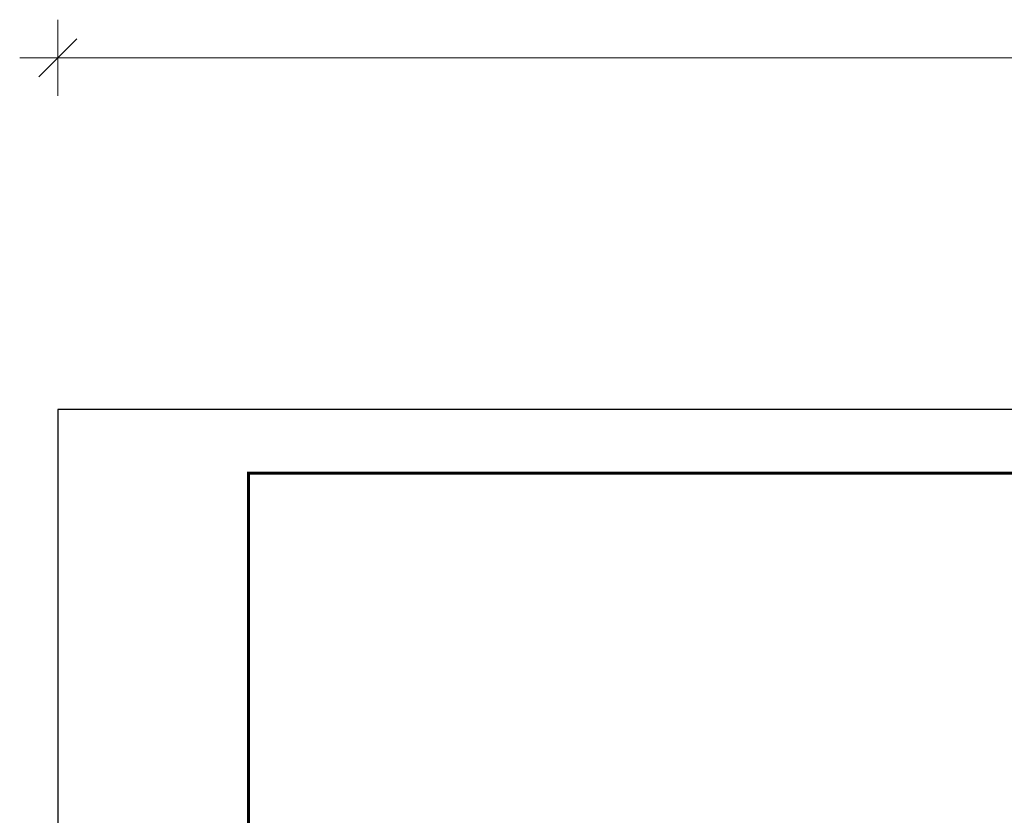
# Model space of a CAD drawing. Header units: millimetres. Extents: x -144 to 709, y 12312 to 12982.
# Tile 33 of 57: x -144 to 11, y 12842 to 12967. Entities that reach past the tile are written whole.
import ezdxf

# ---------------------------------------------------------------- set-up
doc = ezdxf.new("R2010")
doc.units = ezdxf.units.MM
doc.header["$LTSCALE"] = 10
doc.layers.get('Defpoints').update_dxf_attribs({"color": 1})
doc.layers.add('_FORMATKA', color=8, linetype='Continuous', plot=False)
doc.layers.add('_RAMKA', color=7, linetype='Continuous', lineweight=35)
doc.layers.add('PS_DIM', color=4, linetype='Continuous', lineweight=13)
doc.styles.add('simplex', font='simplex.shx', dxfattribs={"width": 0.75})
doc.dimstyles.new('1_10_PRZ', dxfattribs={"dimtxt": 2, "dimasz": 1, "dimexe": 2, "dimexo": 5, "dimgap": 1, "dimtad": 1, "dimdec": 0, "dimlfac": 10, "dimtxsty": 'simplex', "dimblk": 'dimznak', "dimcen": 2, "dimse1": 1, "dimse2": 1, "dimclrt": 3, "dimadec": 1, "dimazin": 0, "dimtfac": 1, "dimtdec": 0, "dimtix": 1, "dimtmove": 2, "dimatfit": 3, "dimldrblk": 'dim-grot', "dimfxl": 1, "dimarcsym": 0})

# ---------------------------------------------------------------- blocks, each defined once
blk = doc.blocks.new('dimznak')
at = {"color": 0}
for points in [[(0, 2), (0, -2)], [(-2, 0), (2, 0)]]:
    blk.add_lwpolyline(points, dxfattribs=at)
at = {"color": 2}
blk.add_lwpolyline([(1, 1), (-1, -1)], dxfattribs=at)
blk = doc.blocks.new('*D232')
at = {"color": 252, "lineweight": -2, "transparency": 16777216}
blk.add_line((-838, 649.33), (-3, 649.33), dxfattribs=at)
at = {"layer": 'Defpoints', "color": 0, "transparency": 16777216}
for p in [(0, 649.33), (-841, 594), (0, 594)]:
    blk.add_point(p, dxfattribs=at)
at = {"color": 252, "lineweight": -2, "transparency": 16777216, "xscale": 3, "yscale": 3, "zscale": 3, "rotation": 180}
blk.add_blockref('dimznak', (-841, 649.33), dxfattribs=at)
at = {"color": 252, "lineweight": -2, "transparency": 16777216, "xscale": 3, "yscale": 3, "zscale": 3}
blk.add_blockref('dimznak', (0, 649.33), dxfattribs=at)
at = {"color": 252, "transparency": 16777216, "insert": (-420.5, 659.83), "char_height": 15, "attachment_point": 5, "style": 'simplex'}
blk.add_mtext('841', dxfattribs=at)
blk = doc.blocks.new('dim-grot')
blk.add_hatch(color=256).paths.add_polyline_path([(0, 0), (-2, 0.5), (-2, -0.5)])
blk.add_lwpolyline([(0, 0), (-2, 0.5), (-2, -0.5), (0, 0)])
blk = doc.blocks.new('*U225')
at = {"layer": '_FORMATKA', "lineweight": -3}
blk.add_lwpolyline([(-841, 0), (0, 0), (0, 594), (-841, 594)], close=True, dxfattribs=at)
at = {"layer": '_RAMKA', "lineweight": -3, "const_width": 0.5}
blk.add_lwpolyline([(-811, 10), (-10, 10), (-10, 584), (-811, 584)], close=True, dxfattribs=at)
dim = blk.add_linear_dim(base=(0, 649.33), p1=(-841, 594), p2=(0, 594), dimstyle='1_10_PRZ', override={"dimscale": 3, "dimtxt": 5, "dimlfac": 1, "dimclrd": 252, "dimclrt": 252})
dim.commit()
dim.dimension.update_dxf_attribs({"geometry": '*D232', "text_midpoint": (-420.5, 659.83)})

msp = doc.modelspace()

# ---------------------------------------------------------------- block references
at = {"layer": 'PS_DIM'}
msp.add_blockref('*U225', (702.84, 12311.98), dxfattribs=at)

doc.saveas('drawing.dxf')
